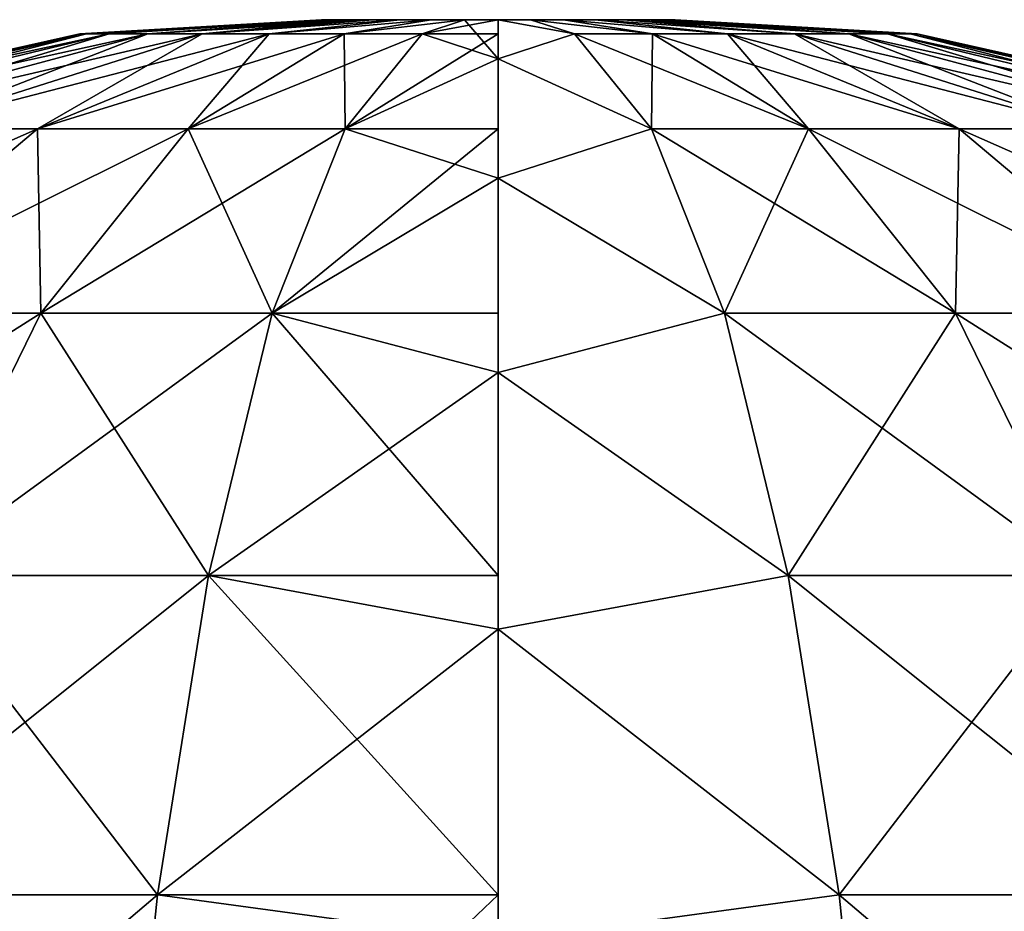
# Model space of a CAD drawing. Header units: centimetres. Extents: x -17 to 171, y -40 to -25.
# Tile 255 of 256: x 169.6692 to 169.7638, y -27.2361 to -27.1504. Entities that reach past the tile are written whole.
import ezdxf

# ---------------------------------------------------------------- set-up
doc = ezdxf.new("R2010")
doc.units = ezdxf.units.CM
doc.layers.add('194', color=7, linetype='Continuous', true_color=0x390888)

msp = doc.modelspace()

# ---------------------------------------------------------------- meshes
at = {"layer": '194', "color": 254, "true_color": 0xcad1ee}
mesh = msp.add_polyface(dxfattribs=at)
corners = [(169.674942, -27.151775, 1.417379), (169.698181, -27.150419, 1.417379), (169.675613, -27.151775, 1.410056), (169.675613, -27.151775, 1.424701), (169.670883, -27.160921, 1.485138), (169.671219, -27.178637, 1.528415), (169.685379, -27.160921, 1.49265), (169.693161, -27.151775, 1.451062), (169.686722, -27.151775, 1.445835), (169.657944, -27.160921, 1.474623), (169.681503, -27.151775, 1.4394), (169.64743, -27.160921, 1.461678), (169.677765, -27.151775, 1.432192), (169.639908, -27.160921, 1.447178), (169.635574, -27.160921, 1.432109), (169.634232, -27.160921, 1.417379), (169.677765, -27.151775, 1.402565), (169.635574, -27.160921, 1.402648), (169.681503, -27.151775, 1.395357), (169.639908, -27.160921, 1.387579), (169.64743, -27.160921, 1.373079), (169.686722, -27.151775, 1.388922), (169.657944, -27.160921, 1.360134), (169.685379, -27.160921, 1.342107), (169.649841, -27.178637, 1.317423), (169.670883, -27.160921, 1.349619), (169.693161, -27.151775, 1.383695), (169.674942, -27.151775, -0.482621), (169.698181, -27.150419, -0.482621), (169.675613, -27.151775, -0.489944), (169.675613, -27.151775, -0.475299), (169.693161, -27.151775, -0.516305), (169.657944, -27.160921, -0.539865), (169.686722, -27.151775, -0.511078), (169.670883, -27.160921, -0.550381), (169.685379, -27.160921, -0.557893), (169.649841, -27.178637, -0.582577), (169.671219, -27.178637, -0.593658), (169.64743, -27.160921, -0.526921), (169.681503, -27.151775, -0.504643), (169.639908, -27.160921, -0.512421), (169.677765, -27.151775, -0.497435), (169.635574, -27.160921, -0.497352), (169.634232, -27.160921, -0.482621), (169.635574, -27.160921, -0.467891), (169.639908, -27.160921, -0.452822), (169.677765, -27.151775, -0.467808), (169.64743, -27.160921, -0.438322), (169.681503, -27.151775, -0.4606), (169.657944, -27.160921, -0.425377), (169.686722, -27.151775, -0.454165), (169.670883, -27.160921, -0.414862), (169.649841, -27.178637, -0.382666), (169.671219, -27.178637, -0.371585), (169.685379, -27.160921, -0.40735)]
mesh.append_faces([[corners[k] for k in face] for face in [(0, 1, 2), (3, 1, 0), (4, 5, 6), (6, 7, 4), (4, 8, 9), (9, 10, 11), (10, 9, 8), (12, 11, 10), (3, 13, 12), (0, 14, 3), (2, 15, 0), (16, 17, 2), (18, 19, 16), (20, 21, 22), (21, 20, 18), (23, 24, 25), (22, 26, 25), (26, 22, 21), (27, 28, 29), (30, 28, 27), (31, 32, 33), (32, 31, 34), (35, 36, 34), (36, 35, 37), (33, 38, 39), (38, 33, 32), (39, 40, 41), (41, 42, 29), (29, 43, 27), (27, 44, 30), (30, 45, 46), (46, 47, 48), (48, 49, 50), (49, 48, 47), (51, 50, 49), (49, 52, 51), (51, 53, 54), (53, 51, 52)]], dxfattribs={"color": 254})
mesh = msp.add_polyface(dxfattribs=at)
corners = [(169.722504, -27.151775, -0.44305), (169.715179, -27.150419, -0.465621), (169.715179, -27.154188, -0.426978), (169.722504, -27.151775, -0.522193), (169.715179, -27.154188, -0.538265), (169.715179, -27.150419, -0.499621), (169.715179, -27.150419, 1.400379), (169.722504, -27.151775, 1.377807), (169.715179, -27.154188, 1.361735), (169.700455, -27.160921, 1.337775), (169.715179, -27.154188, 1.361735), (169.715179, -27.165644, 1.323842), (169.707855, -27.151775, 1.377807), (169.715179, -27.150419, 1.400379), (169.707855, -27.151775, 1.45695), (169.715179, -27.154188, 1.473022), (169.715179, -27.150419, 1.434379), (169.700455, -27.160921, 1.496982), (169.715179, -27.165644, 1.510915), (169.685379, -27.160921, 1.49265), (169.693451, -27.178637, 1.534806), (169.700363, -27.151775, 1.454796), (169.693161, -27.151775, 1.451062), (169.686722, -27.151775, 1.445835), (169.670883, -27.160921, 1.485138), (169.670883, -27.160921, 1.349619), (169.700363, -27.151775, 1.379961), (169.685379, -27.160921, 1.342107), (169.693161, -27.151775, 1.383695), (169.671219, -27.178637, 1.306342), (169.715179, -27.151775, -0.442378), (169.700455, -27.160921, -0.403017), (169.715179, -27.160921, -0.401666), (169.715179, -27.154188, -0.538265), (169.711945, -27.150419, -0.49931), (169.715179, -27.150419, -0.499621), (169.693451, -27.178637, -0.365194), (169.700455, -27.160921, -0.562225), (169.715179, -27.165644, -0.576158), (169.707855, -27.151775, -0.522193), (169.707855, -27.151775, -0.44305), (169.685379, -27.160921, -0.557893), (169.700363, -27.151775, -0.520039), (169.671219, -27.178637, -0.593658), (169.670883, -27.160921, -0.550381), (169.693161, -27.151775, -0.516305), (169.686722, -27.151775, -0.454165), (169.670883, -27.160921, -0.414862), (169.693161, -27.151775, -0.448938), (169.685379, -27.160921, -0.40735), (169.700363, -27.151775, -0.445204)]
mesh.append_faces([[corners[k] for k in face] for face in [(0, 1, 2), (3, 4, 5), (6, 7, 8), (9, 10, 11), (12, 10, 9), (12, 13, 10), (14, 15, 16), (17, 15, 14), (17, 18, 15), (19, 20, 17), (17, 21, 19), (21, 17, 14), (22, 19, 21), (23, 24, 22), (25, 26, 27), (26, 25, 28), (9, 29, 27), (27, 12, 9), (12, 27, 26), (30, 31, 32), (33, 34, 35), (36, 32, 31), (37, 33, 38), (39, 33, 37), (39, 34, 33), (31, 30, 40), (39, 41, 42), (41, 39, 37), (37, 43, 41), (42, 44, 45), (44, 42, 41), (46, 47, 48), (48, 49, 50), (49, 48, 47), (50, 31, 40), (31, 50, 49), (49, 36, 31)]], dxfattribs={"color": 254})
mesh = msp.add_polyface(dxfattribs=at)
corners = [(169.698517, -27.150419, 1.420761), (169.701019, -27.150419, 1.426789), (169.698181, -27.150419, 1.417379), (169.686722, -27.151775, 1.388922), (169.705719, -27.150419, 1.403258), (169.693161, -27.151775, 1.383695), (169.70311, -27.150419, 1.405413), (169.681503, -27.151775, 1.395357), (169.701019, -27.150419, 1.407969), (169.699509, -27.150419, 1.410811), (169.677765, -27.151775, 1.402565), (169.698517, -27.150419, 1.413996), (169.675613, -27.151775, 1.410056), (169.698181, -27.150419, 1.417379), (169.675613, -27.151775, 1.424701), (169.698517, -27.150419, 1.420761), (169.677765, -27.151775, 1.432192), (169.699509, -27.150419, 1.423946), (169.681503, -27.151775, 1.4394), (169.701019, -27.150419, 1.426789), (169.686722, -27.151775, 1.445835), (169.70311, -27.150419, 1.429344), (169.705719, -27.150419, 1.431499), (169.693161, -27.151775, 1.451062), (169.686722, -27.151775, -0.511078), (169.705719, -27.150419, -0.496742), (169.693161, -27.151775, -0.516305), (169.70311, -27.150419, -0.494587), (169.681503, -27.151775, -0.504643), (169.701019, -27.150419, -0.492032), (169.699509, -27.150419, -0.489189), (169.677765, -27.151775, -0.497435), (169.698517, -27.150419, -0.486004), (169.675613, -27.151775, -0.489944), (169.698181, -27.150419, -0.482621), (169.675613, -27.151775, -0.475299), (169.698517, -27.150419, -0.479239), (169.677765, -27.151775, -0.467808), (169.699509, -27.150419, -0.476054), (169.681503, -27.151775, -0.4606), (169.701019, -27.150419, -0.473211), (169.686722, -27.151775, -0.454165), (169.70311, -27.150419, -0.470656), (169.705719, -27.150419, -0.468501), (169.693161, -27.151775, -0.448938)]
mesh.append_faces([[corners[k] for k in face] for face in [(0, 1, 2), (3, 4, 5), (3, 6, 4), (7, 6, 3), (7, 8, 6), (7, 9, 8), (10, 9, 7), (10, 11, 9), (12, 11, 10), (12, 13, 11), (14, 15, 13), (16, 15, 14), (16, 17, 15), (18, 17, 16), (18, 19, 17), (20, 19, 18), (20, 21, 19), (20, 22, 21), (23, 22, 20), (24, 25, 26), (24, 27, 25), (28, 27, 24), (28, 29, 27), (28, 30, 29), (31, 30, 28), (31, 32, 30), (33, 32, 31), (33, 34, 32), (35, 36, 34), (37, 36, 35), (37, 38, 36), (39, 38, 37), (39, 40, 38), (41, 40, 39), (41, 42, 40), (41, 43, 42), (44, 43, 41)]], dxfattribs={"color": 254})
mesh = msp.add_polyface(dxfattribs=at)
corners = [(169.701019, -27.150419, 1.426789), (169.698517, -27.150419, 1.420761), (169.699509, -27.150419, 1.423946), (169.718277, -27.150419, 1.434095), (169.705719, -27.150419, 1.431499), (169.708725, -27.150419, 1.433103), (169.711945, -27.150419, 1.40069), (169.715179, -27.150419, 1.400379), (169.708725, -27.150419, 1.401654), (169.705719, -27.150419, 1.403258), (169.70311, -27.150419, 1.405413), (169.701019, -27.150419, 1.407969), (169.699509, -27.150419, 1.410811), (169.698517, -27.150419, 1.413996), (169.698181, -27.150419, 1.417379), (169.701019, -27.150419, -0.473211), (169.698517, -27.150419, -0.479239), (169.699509, -27.150419, -0.476054), (169.718277, -27.150419, -0.465905), (169.705719, -27.150419, -0.468501), (169.708725, -27.150419, -0.466897), (169.711945, -27.150419, -0.49931), (169.715179, -27.150419, -0.499621), (169.708725, -27.150419, -0.498346), (169.705719, -27.150419, -0.496742), (169.70311, -27.150419, -0.494587), (169.701019, -27.150419, -0.492032), (169.699509, -27.150419, -0.489189), (169.698517, -27.150419, -0.486004), (169.698181, -27.150419, -0.482621), (169.700363, -27.151775, 1.379961), (169.711945, -27.150419, 1.40069), (169.707855, -27.151775, 1.377807), (169.708725, -27.150419, 1.401654), (169.693161, -27.151775, 1.383695), (169.705719, -27.150419, 1.403258), (169.693161, -27.151775, 1.451062), (169.708725, -27.150419, 1.433103), (169.705719, -27.150419, 1.431499), (169.700363, -27.151775, 1.454796), (169.711945, -27.150419, 1.434067), (169.707855, -27.151775, 1.45695), (169.700363, -27.151775, -0.520039), (169.711945, -27.150419, -0.49931), (169.707855, -27.151775, -0.522193), (169.708725, -27.150419, -0.498346), (169.693161, -27.151775, -0.516305), (169.705719, -27.150419, -0.496742), (169.693161, -27.151775, -0.448938), (169.708725, -27.150419, -0.466897), (169.705719, -27.150419, -0.468501), (169.700363, -27.151775, -0.445204), (169.711945, -27.150419, -0.465933), (169.707855, -27.151775, -0.44305)]
mesh.append_faces([[corners[k] for k in face] for face in [(0, 1, 2), (3, 4, 5), (6, 0, 7), (8, 0, 6), (9, 0, 8), (10, 0, 9), (11, 0, 10), (12, 0, 11), (13, 0, 12), (14, 0, 13), (15, 16, 17), (18, 19, 20), (21, 15, 22), (23, 15, 21), (24, 15, 23), (25, 15, 24), (26, 15, 25), (27, 15, 26), (28, 15, 27), (29, 15, 28), (16, 15, 29), (30, 31, 32), (30, 33, 31), (34, 33, 30), (34, 35, 33), (36, 37, 38), (39, 37, 36), (39, 40, 37), (41, 40, 39), (42, 43, 44), (42, 45, 43), (46, 45, 42), (46, 47, 45), (48, 49, 50), (51, 49, 48), (51, 52, 49), (53, 52, 51)]], dxfattribs={"color": 254})
mesh = msp.add_polyface(dxfattribs=at)
corners = [(169.715179, -27.150419, 1.434379), (169.708725, -27.150419, 1.433103), (169.711945, -27.150419, 1.434067), (169.718277, -27.150419, 1.434095), (169.721436, -27.150419, 1.433185), (169.705719, -27.150419, 1.431499), (169.724487, -27.150419, 1.431607), (169.727203, -27.150419, 1.429399), (169.729416, -27.150419, 1.426681), (169.731903, -27.150419, 1.420472), (169.70311, -27.150419, 1.429344), (169.732178, -27.150419, 1.417379), (169.701019, -27.150419, 1.426789), (169.730988, -27.150419, 1.411121), (169.731903, -27.150419, 1.414285), (169.729416, -27.150419, 1.408076), (169.727203, -27.150419, 1.405358), (169.724487, -27.150419, 1.40315), (169.721436, -27.150419, 1.401572), (169.718277, -27.150419, 1.400662), (169.715179, -27.150419, 1.400379), (169.715179, -27.150419, -0.465621), (169.708725, -27.150419, -0.466897), (169.711945, -27.150419, -0.465933), (169.718277, -27.150419, -0.465905), (169.721436, -27.150419, -0.466815), (169.705719, -27.150419, -0.468501), (169.724487, -27.150419, -0.468392), (169.727203, -27.150419, -0.470601), (169.729416, -27.150419, -0.473319), (169.731903, -27.150419, -0.479528), (169.70311, -27.150419, -0.470656), (169.732178, -27.150419, -0.482621), (169.701019, -27.150419, -0.473211), (169.729416, -27.150419, -0.491924), (169.730988, -27.150419, -0.488879), (169.727203, -27.150419, -0.494642), (169.724487, -27.150419, -0.49685), (169.721436, -27.150419, -0.498428), (169.718277, -27.150419, -0.499338), (169.715179, -27.150419, -0.499621), (169.722504, -27.151775, -0.44305), (169.718277, -27.150419, -0.465905), (169.715179, -27.150419, -0.465621), (169.722504, -27.151775, -0.522193), (169.715179, -27.150419, -0.499621), (169.718277, -27.150419, -0.499338), (169.718277, -27.150419, 1.400662), (169.722504, -27.151775, 1.377807), (169.715179, -27.150419, 1.400379), (169.715179, -27.150419, 1.434379), (169.722504, -27.151775, 1.45695), (169.718277, -27.150419, 1.434095), (169.707855, -27.151775, 1.377807), (169.711945, -27.150419, 1.40069), (169.715179, -27.150419, 1.400379), (169.707855, -27.151775, 1.45695), (169.715179, -27.150419, 1.434379), (169.711945, -27.150419, 1.434067), (169.707855, -27.151775, -0.44305), (169.715179, -27.150419, -0.465621), (169.711945, -27.150419, -0.465933), (169.715179, -27.151775, -0.442378)]
mesh.append_faces([[corners[k] for k in face] for face in [(0, 1, 2), (3, 1, 0), (4, 5, 3), (6, 5, 4), (7, 5, 6), (8, 5, 7), (9, 10, 5), (11, 12, 10), (13, 12, 14), (15, 12, 13), (16, 12, 15), (17, 12, 16), (18, 12, 17), (19, 12, 18), (20, 12, 19), (21, 22, 23), (24, 22, 21), (25, 26, 24), (27, 26, 25), (28, 26, 27), (29, 26, 28), (30, 31, 26), (32, 33, 31), (34, 33, 35), (36, 33, 34), (37, 33, 36), (38, 33, 37), (39, 33, 38), (40, 33, 39), (41, 42, 43), (44, 45, 46), (47, 48, 49), (50, 51, 52), (53, 54, 55), (56, 57, 58), (59, 60, 61), (59, 62, 60)]], dxfattribs={"color": 254})
mesh = msp.add_polyface(dxfattribs=at)
corners = [(169.730988, -27.150419, 1.423636), (169.705719, -27.150419, 1.431499), (169.729416, -27.150419, 1.426681), (169.731903, -27.150419, 1.420472), (169.732178, -27.150419, 1.417379), (169.70311, -27.150419, 1.429344), (169.731903, -27.150419, 1.414285), (169.701019, -27.150419, 1.426789), (169.730988, -27.150419, -0.476364), (169.705719, -27.150419, -0.468501), (169.729416, -27.150419, -0.473319), (169.731903, -27.150419, -0.479528), (169.732178, -27.150419, -0.482621), (169.70311, -27.150419, -0.470656), (169.731903, -27.150419, -0.485715), (169.701019, -27.150419, -0.473211), (169.730988, -27.150419, -0.488879), (169.729996, -27.151775, -0.445204), (169.721436, -27.150419, -0.466815), (169.718277, -27.150419, -0.465905), (169.737198, -27.151775, -0.448938), (169.724487, -27.150419, -0.468392), (169.743637, -27.151775, -0.454165), (169.727203, -27.150419, -0.470601), (169.748871, -27.151775, -0.4606), (169.729416, -27.150419, -0.473319), (169.752594, -27.151775, -0.467808), (169.730988, -27.150419, -0.476364), (169.754761, -27.151775, -0.475299), (169.731903, -27.150419, -0.479528), (169.755432, -27.151775, -0.482621), (169.732178, -27.150419, -0.482621), (169.754761, -27.151775, -0.489944), (169.731903, -27.150419, -0.485715), (169.752594, -27.151775, -0.497435), (169.730988, -27.150419, -0.488879), (169.748871, -27.151775, -0.504643), (169.729416, -27.150419, -0.491924), (169.727203, -27.150419, -0.494642), (169.743637, -27.151775, -0.511078), (169.724487, -27.150419, -0.49685), (169.737198, -27.151775, -0.516305), (169.721436, -27.150419, -0.498428), (169.729996, -27.151775, -0.520039), (169.718277, -27.150419, -0.499338), (169.721436, -27.150419, 1.401572), (169.729996, -27.151775, 1.379961), (169.718277, -27.150419, 1.400662), (169.724487, -27.150419, 1.40315), (169.737198, -27.151775, 1.383695), (169.727203, -27.150419, 1.405358), (169.743637, -27.151775, 1.388922), (169.729416, -27.150419, 1.408076), (169.748871, -27.151775, 1.395357), (169.730988, -27.150419, 1.411121), (169.752594, -27.151775, 1.402565), (169.731903, -27.150419, 1.414285), (169.754761, -27.151775, 1.410056), (169.732178, -27.150419, 1.417379), (169.755432, -27.151775, 1.417379), (169.731903, -27.150419, 1.420472), (169.754761, -27.151775, 1.424701), (169.730988, -27.150419, 1.423636), (169.729416, -27.150419, 1.426681), (169.752594, -27.151775, 1.432192), (169.727203, -27.150419, 1.429399), (169.748871, -27.151775, 1.4394), (169.724487, -27.150419, 1.431607), (169.743637, -27.151775, 1.445835), (169.721436, -27.150419, 1.433185), (169.737198, -27.151775, 1.451062), (169.718277, -27.150419, 1.434095), (169.729996, -27.151775, 1.454796), (169.722504, -27.151775, 1.45695)]
mesh.append_faces([[corners[k] for k in face] for face in [(0, 1, 2), (3, 1, 0), (4, 5, 3), (6, 7, 4), (8, 9, 10), (11, 9, 8), (12, 13, 11), (14, 15, 12), (16, 15, 14), (17, 18, 19), (20, 21, 18), (22, 23, 21), (24, 25, 23), (26, 27, 25), (28, 29, 27), (30, 31, 29), (32, 33, 31), (34, 35, 33), (36, 37, 35), (36, 38, 37), (39, 40, 38), (41, 42, 40), (43, 44, 42), (45, 46, 47), (48, 49, 45), (50, 51, 48), (52, 53, 50), (54, 55, 52), (56, 57, 54), (58, 59, 56), (60, 61, 58), (62, 61, 60), (63, 64, 62), (65, 66, 63), (67, 68, 65), (69, 70, 67), (71, 72, 69), (71, 73, 72)]], dxfattribs={"color": 254})
mesh = msp.add_polyface(dxfattribs=at)
corners = [(169.729919, -27.160921, -0.403017), (169.715179, -27.154188, -0.426978), (169.715179, -27.165644, -0.389085), (169.722504, -27.151775, -0.44305), (169.729996, -27.151775, -0.445204), (169.718277, -27.150419, -0.465905), (169.737198, -27.151775, -0.448938), (169.721436, -27.150419, -0.466815), (169.743637, -27.151775, -0.454165), (169.724487, -27.150419, -0.468392), (169.748871, -27.151775, -0.4606), (169.727203, -27.150419, -0.470601), (169.752594, -27.151775, -0.467808), (169.729416, -27.150419, -0.473319), (169.743637, -27.151775, -0.511078), (169.727203, -27.150419, -0.494642), (169.748871, -27.151775, -0.504643), (169.737198, -27.151775, -0.516305), (169.724487, -27.150419, -0.49685), (169.729996, -27.151775, -0.520039), (169.721436, -27.150419, -0.498428), (169.722504, -27.151775, -0.522193), (169.718277, -27.150419, -0.499338), (169.729919, -27.160921, -0.562225), (169.715179, -27.154188, -0.538265), (169.715179, -27.165644, -0.576158), (169.74498, -27.160921, -0.40735), (169.759476, -27.160921, -0.414862), (169.74498, -27.160921, -0.557893), (169.715179, -27.154188, 1.361735), (169.729919, -27.160921, 1.337775), (169.715179, -27.165644, 1.323842), (169.722504, -27.151775, 1.377807), (169.718277, -27.150419, 1.400662), (169.729996, -27.151775, 1.379961), (169.721436, -27.150419, 1.401572), (169.737198, -27.151775, 1.383695), (169.724487, -27.150419, 1.40315), (169.743637, -27.151775, 1.388922), (169.727203, -27.150419, 1.405358), (169.748871, -27.151775, 1.395357), (169.729416, -27.150419, 1.408076), (169.752594, -27.151775, 1.402565), (169.727203, -27.150419, 1.429399), (169.743637, -27.151775, 1.445835), (169.748871, -27.151775, 1.4394), (169.724487, -27.150419, 1.431607), (169.737198, -27.151775, 1.451062), (169.721436, -27.150419, 1.433185), (169.729996, -27.151775, 1.454796), (169.715179, -27.154188, 1.473022), (169.722504, -27.151775, 1.45695), (169.715179, -27.150419, 1.434379), (169.729919, -27.160921, 1.496982), (169.715179, -27.165644, 1.510915), (169.74498, -27.160921, 1.342107), (169.759476, -27.160921, 1.485138), (169.74498, -27.160921, 1.49265)]
mesh.append_faces([[corners[k] for k in face] for face in [(0, 1, 2), (3, 1, 0), (4, 5, 3), (6, 7, 4), (8, 9, 6), (10, 11, 8), (12, 13, 10), (14, 15, 16), (17, 18, 14), (19, 20, 17), (21, 22, 19), (23, 24, 21), (23, 25, 24), (3, 26, 4), (26, 3, 0), (4, 27, 6), (17, 28, 19), (19, 23, 21), (23, 19, 28), (29, 30, 31), (29, 32, 30), (33, 34, 32), (35, 36, 34), (37, 38, 36), (39, 40, 38), (41, 42, 40), (43, 44, 45), (46, 47, 44), (48, 49, 47), (50, 51, 52), (50, 53, 51), (54, 53, 50), (30, 34, 55), (34, 30, 32), (36, 55, 34), (49, 56, 47), (57, 51, 53), (51, 57, 49)]], dxfattribs={"color": 254})
mesh = msp.add_polyface(dxfattribs=at)
corners = [(169.754761, -27.151775, -0.475299), (169.730988, -27.150419, -0.476364), (169.752594, -27.151775, -0.467808), (169.755432, -27.151775, -0.482621), (169.731903, -27.150419, -0.479528), (169.754761, -27.151775, -0.489944), (169.732178, -27.150419, -0.482621), (169.752594, -27.151775, -0.497435), (169.731903, -27.150419, -0.485715), (169.748871, -27.151775, -0.504643), (169.730988, -27.150419, -0.488879), (169.759476, -27.160921, -0.414862), (169.729996, -27.151775, -0.445204), (169.74498, -27.160921, -0.40735), (169.737198, -27.151775, -0.448938), (169.77243, -27.160921, -0.425377), (169.743637, -27.151775, -0.454165), (169.780533, -27.178637, -0.382666), (169.782944, -27.160921, -0.438322), (169.748871, -27.151775, -0.4606), (169.790451, -27.160921, -0.452822), (169.790451, -27.160921, -0.512421), (169.782944, -27.160921, -0.526921), (169.77243, -27.160921, -0.539865), (169.743637, -27.151775, -0.511078), (169.759476, -27.160921, -0.550381), (169.737198, -27.151775, -0.516305), (169.74498, -27.160921, -0.557893), (169.75914, -27.178637, -0.593658), (169.730988, -27.150419, 1.411121), (169.754761, -27.151775, 1.410056), (169.752594, -27.151775, 1.402565), (169.731903, -27.150419, 1.414285), (169.755432, -27.151775, 1.417379), (169.732178, -27.150419, 1.417379), (169.754761, -27.151775, 1.424701), (169.730988, -27.150419, 1.423636), (169.752594, -27.151775, 1.432192), (169.729416, -27.150419, 1.426681), (169.748871, -27.151775, 1.4394), (169.759476, -27.160921, 1.349619), (169.75914, -27.178637, 1.306342), (169.74498, -27.160921, 1.342107), (169.737198, -27.151775, 1.383695), (169.743637, -27.151775, 1.388922), (169.77243, -27.160921, 1.360134), (169.748871, -27.151775, 1.395357), (169.782944, -27.160921, 1.373079), (169.790451, -27.160921, 1.387579), (169.790451, -27.160921, 1.447178), (169.743637, -27.151775, 1.445835), (169.782944, -27.160921, 1.461678), (169.74498, -27.160921, 1.49265), (169.780533, -27.178637, 1.517334), (169.759476, -27.160921, 1.485138), (169.77243, -27.160921, 1.474623), (169.737198, -27.151775, 1.451062), (169.729996, -27.151775, 1.454796), (169.729919, -27.160921, 1.496982), (169.75914, -27.178637, 1.528415)]
mesh.append_faces([[corners[k] for k in face] for face in [(0, 1, 2), (3, 4, 0), (5, 6, 3), (7, 8, 5), (9, 10, 7), (11, 12, 13), (14, 15, 16), (15, 14, 11), (13, 17, 11), (16, 18, 19), (19, 20, 2), (5, 21, 7), (7, 22, 9), (9, 23, 24), (24, 25, 26), (25, 24, 23), (27, 26, 25), (25, 28, 27), (29, 30, 31), (32, 33, 30), (34, 35, 33), (36, 37, 35), (38, 39, 37), (40, 41, 42), (42, 43, 40), (40, 44, 45), (44, 40, 43), (46, 45, 44), (31, 47, 46), (30, 48, 31), (39, 49, 37), (50, 51, 39), (52, 53, 54), (55, 56, 54), (56, 55, 50), (54, 57, 52), (58, 59, 52)]], dxfattribs={"color": 254})
mesh = msp.add_polyface(dxfattribs=at)
corners = [(169.657944, -27.160921, 1.474623), (169.649841, -27.178637, 1.517334), (169.670883, -27.160921, 1.485138), (169.64743, -27.160921, 1.461678), (169.630737, -27.178637, 1.501822), (169.639908, -27.160921, 1.447178), (169.615234, -27.178637, 1.482727), (169.677765, -27.151775, 1.432192), (169.635574, -27.160921, 1.432109), (169.604141, -27.178637, 1.461337), (169.634232, -27.160921, 1.417379), (169.597748, -27.178637, 1.439109), (169.675613, -27.151775, 1.424701), (169.674942, -27.151775, 1.417379), (169.635574, -27.160921, 1.402648), (169.595764, -27.178637, 1.417379), (169.639908, -27.160921, 1.387579), (169.597748, -27.178637, 1.395648), (169.675613, -27.151775, 1.410056), (169.677765, -27.151775, 1.402565), (169.64743, -27.160921, 1.373079), (169.604141, -27.178637, 1.37342), (169.657944, -27.160921, 1.360134), (169.615234, -27.178637, 1.35203), (169.681503, -27.151775, 1.395357), (169.670883, -27.160921, 1.349619), (169.630737, -27.178637, 1.332935), (169.670883, -27.160921, -0.550381), (169.630737, -27.178637, -0.567065), (169.657944, -27.160921, -0.539865), (169.649841, -27.178637, -0.582577), (169.639908, -27.160921, -0.512421), (169.681503, -27.151775, -0.504643), (169.64743, -27.160921, -0.526921), (169.615234, -27.178637, -0.54797), (169.604141, -27.178637, -0.52658), (169.635574, -27.160921, -0.497352), (169.677765, -27.151775, -0.497435), (169.634232, -27.160921, -0.482621), (169.675613, -27.151775, -0.489944), (169.597748, -27.178637, -0.504352), (169.595764, -27.178637, -0.482621), (169.635574, -27.160921, -0.467891), (169.674942, -27.151775, -0.482621), (169.639908, -27.160921, -0.452822), (169.675613, -27.151775, -0.475299), (169.597748, -27.178637, -0.460891), (169.604141, -27.178637, -0.438663), (169.64743, -27.160921, -0.438322), (169.677765, -27.151775, -0.467808), (169.615234, -27.178637, -0.417273), (169.630737, -27.178637, -0.398178), (169.657944, -27.160921, -0.425377), (169.649841, -27.178637, -0.382666)]
mesh.append_faces([[corners[k] for k in face] for face in [(0, 1, 2), (3, 4, 0), (5, 6, 3), (3, 7, 5), (8, 9, 5), (10, 11, 8), (5, 12, 8), (8, 13, 10), (14, 15, 10), (16, 17, 14), (10, 18, 14), (14, 19, 16), (20, 21, 16), (22, 23, 20), (16, 24, 20), (25, 26, 22), (27, 28, 29), (28, 27, 30), (31, 32, 33), (29, 34, 33), (34, 29, 28), (33, 35, 31), (35, 33, 34), (36, 37, 31), (38, 39, 36), (31, 40, 36), (36, 41, 38), (42, 43, 38), (44, 45, 42), (38, 46, 42), (42, 47, 44), (48, 49, 44), (44, 50, 48), (50, 44, 47), (48, 51, 52), (51, 48, 50), (53, 52, 51)]], dxfattribs={"color": 254})
mesh = msp.add_polyface(dxfattribs=at)
corners = [(169.759476, -27.160921, -0.414862), (169.799622, -27.178637, -0.398178), (169.77243, -27.160921, -0.425377), (169.782944, -27.160921, -0.438322), (169.743637, -27.151775, -0.454165), (169.790451, -27.160921, -0.452822), (169.748871, -27.151775, -0.4606), (169.81514, -27.178637, -0.417273), (169.826218, -27.178637, -0.438663), (169.752594, -27.151775, -0.467808), (169.794785, -27.160921, -0.467891), (169.754761, -27.151775, -0.475299), (169.796143, -27.160921, -0.482621), (169.755432, -27.151775, -0.482621), (169.832611, -27.178637, -0.460891), (169.794785, -27.160921, -0.497352), (169.754761, -27.151775, -0.489944), (169.790451, -27.160921, -0.512421), (169.826218, -27.178637, -0.52658), (169.782944, -27.160921, -0.526921), (169.752594, -27.151775, -0.497435), (169.77243, -27.160921, -0.539865), (169.748871, -27.151775, -0.504643), (169.81514, -27.178637, -0.54797), (169.799622, -27.178637, -0.567065), (169.780533, -27.178637, -0.582577), (169.759476, -27.160921, -0.550381), (169.77243, -27.160921, 1.360134), (169.780533, -27.178637, 1.317423), (169.759476, -27.160921, 1.349619), (169.782944, -27.160921, 1.373079), (169.799622, -27.178637, 1.332935), (169.790451, -27.160921, 1.387579), (169.81514, -27.178637, 1.35203), (169.748871, -27.151775, 1.395357), (169.752594, -27.151775, 1.402565), (169.794785, -27.160921, 1.402648), (169.826218, -27.178637, 1.37342), (169.754761, -27.151775, 1.410056), (169.755432, -27.151775, 1.417379), (169.796143, -27.160921, 1.417379), (169.790451, -27.160921, 1.447178), (169.832611, -27.178637, 1.439109), (169.794785, -27.160921, 1.432109), (169.754761, -27.151775, 1.424701), (169.752594, -27.151775, 1.432192), (169.782944, -27.160921, 1.461678), (169.826218, -27.178637, 1.461337), (169.77243, -27.160921, 1.474623), (169.81514, -27.178637, 1.482727), (169.748871, -27.151775, 1.4394), (169.743637, -27.151775, 1.445835), (169.759476, -27.160921, 1.485138), (169.799622, -27.178637, 1.501822)]
mesh.append_faces([[corners[k] for k in face] for face in [(0, 1, 2), (3, 4, 2), (5, 6, 3), (2, 7, 3), (3, 8, 5), (9, 10, 11), (10, 9, 5), (11, 12, 13), (12, 11, 10), (5, 14, 10), (13, 15, 16), (15, 13, 12), (17, 16, 15), (15, 18, 17), (19, 20, 17), (21, 22, 19), (17, 23, 19), (19, 24, 21), (21, 25, 26), (27, 28, 29), (30, 31, 27), (32, 33, 30), (27, 34, 30), (30, 35, 32), (36, 37, 32), (32, 38, 36), (36, 39, 40), (39, 36, 38), (41, 42, 43), (40, 44, 43), (44, 40, 39), (43, 45, 41), (45, 43, 44), (46, 47, 41), (48, 49, 46), (41, 50, 46), (46, 51, 48), (52, 53, 48)]], dxfattribs={"color": 254})
mesh = msp.add_polyface(dxfattribs=at)
corners = [(169.687332, -27.203838, 1.567888), (169.671219, -27.178637, 1.528415), (169.658844, -27.203838, 1.559696), (169.649841, -27.178637, 1.517334), (169.631424, -27.203838, 1.545493), (169.670883, -27.160921, 1.485138), (169.630737, -27.178637, 1.501822), (169.606949, -27.203838, 1.525612), (169.657944, -27.160921, 1.474623), (169.615234, -27.178637, 1.482727), (169.64743, -27.160921, 1.461678), (169.639908, -27.160921, 1.447178), (169.604141, -27.178637, 1.461337), (169.604141, -27.178637, 1.37342), (169.64743, -27.160921, 1.373079), (169.615234, -27.178637, 1.35203), (169.657944, -27.160921, 1.360134), (169.630737, -27.178637, 1.332935), (169.606949, -27.203838, 1.309146), (169.649841, -27.178637, 1.317423), (169.631424, -27.203838, 1.289264), (169.670883, -27.160921, 1.349619), (169.671219, -27.178637, 1.306342), (169.658844, -27.203838, 1.275061), (169.685379, -27.160921, 1.342107), (169.693451, -27.178637, 1.299951), (169.687332, -27.203838, 1.266869), (169.693451, -27.178637, -0.600049), (169.658844, -27.203838, -0.624939), (169.671219, -27.178637, -0.593658), (169.687332, -27.203838, -0.633131), (169.631424, -27.203838, -0.610736), (169.649841, -27.178637, -0.582577), (169.606949, -27.203838, -0.590854), (169.630737, -27.178637, -0.567065), (169.648926, -27.234522, -0.64998), (169.616684, -27.234522, -0.633277), (169.615234, -27.178637, -0.417273), (169.606949, -27.203838, -0.374388), (169.630737, -27.178637, -0.398178), (169.631424, -27.203838, -0.354507), (169.649841, -27.178637, -0.382666), (169.658844, -27.203838, -0.340304), (169.671219, -27.178637, -0.371585), (169.687332, -27.203838, -0.332112), (169.616684, -27.234522, -0.331966), (169.648926, -27.234522, -0.315263), (169.682434, -27.234522, -0.30563)]
mesh.append_faces([[corners[k] for k in face] for face in [(0, 1, 2), (2, 3, 4), (3, 2, 1), (1, 5, 3), (4, 6, 7), (6, 4, 3), (3, 8, 6), (9, 7, 6), (6, 10, 9), (9, 11, 12), (13, 14, 15), (15, 16, 17), (18, 19, 20), (19, 18, 17), (17, 21, 19), (20, 22, 23), (22, 20, 19), (19, 24, 22), (23, 25, 26), (25, 23, 22), (27, 28, 29), (28, 27, 30), (29, 31, 32), (31, 29, 28), (32, 33, 34), (33, 32, 31), (30, 35, 28), (28, 36, 31), (37, 38, 39), (39, 40, 41), (40, 39, 38), (41, 42, 43), (42, 41, 40), (44, 43, 42), (38, 45, 40), (40, 46, 42), (42, 47, 44)]], dxfattribs={"color": 254})
mesh = msp.add_polyface(dxfattribs=at)
corners = [(169.736908, -27.178637, -0.365194), (169.715179, -27.184338, -0.35419), (169.743042, -27.203838, -0.332112), (169.715179, -27.165644, -0.389085), (169.729919, -27.160921, -0.403017), (169.736908, -27.178637, -0.600049), (169.715179, -27.165644, -0.576158), (169.729919, -27.160921, -0.562225), (169.715179, -27.184338, -0.611053), (169.743042, -27.203838, -0.633131), (169.75914, -27.178637, -0.371585), (169.74498, -27.160921, -0.557893), (169.715179, -27.184338, 1.288947), (169.736908, -27.178637, 1.299951), (169.743042, -27.203838, 1.266869), (169.715179, -27.165644, 1.323842), (169.729919, -27.160921, 1.337775), (169.715179, -27.165644, 1.510915), (169.736908, -27.178637, 1.534806), (169.729919, -27.160921, 1.496982), (169.715179, -27.184338, 1.54581), (169.743042, -27.203838, 1.567888), (169.74498, -27.160921, 1.342107), (169.75914, -27.178637, 1.528415), (169.687332, -27.203838, 1.266869), (169.715179, -27.184338, 1.288947), (169.715179, -27.209, 1.258957), (169.693451, -27.178637, 1.299951), (169.715179, -27.165644, 1.323842), (169.700455, -27.160921, 1.337775), (169.693451, -27.178637, 1.534806), (169.715179, -27.165644, 1.510915), (169.700455, -27.160921, 1.496982), (169.715179, -27.184338, 1.54581), (169.687332, -27.203838, 1.567888), (169.715179, -27.209, 1.5758), (169.671219, -27.178637, 1.528415), (169.685379, -27.160921, 1.49265), (169.671219, -27.178637, 1.306342), (169.693451, -27.178637, -0.365194), (169.715179, -27.178637, -0.3632), (169.715179, -27.160921, -0.401666), (169.715179, -27.203838, -0.329557), (169.687332, -27.203838, -0.332112), (169.687332, -27.203838, -0.633131), (169.715179, -27.184338, -0.611053), (169.715179, -27.209, -0.641043), (169.693451, -27.178637, -0.600049), (169.715179, -27.165644, -0.576158), (169.700455, -27.160921, -0.562225), (169.671219, -27.178637, -0.593658), (169.685379, -27.160921, -0.40735), (169.671219, -27.178637, -0.371585)]
mesh.append_faces([[corners[k] for k in face] for face in [(0, 1, 2), (0, 3, 1), (4, 3, 0), (5, 6, 7), (5, 8, 6), (9, 8, 5), (10, 4, 0), (11, 5, 7), (12, 13, 14), (15, 13, 12), (15, 16, 13), (17, 18, 19), (20, 18, 17), (20, 21, 18), (22, 13, 16), (23, 19, 18), (24, 25, 26), (27, 25, 24), (27, 28, 25), (29, 28, 27), (30, 31, 32), (30, 33, 31), (34, 33, 30), (34, 35, 33), (36, 34, 30), (30, 37, 36), (38, 29, 27), (39, 40, 41), (39, 42, 40), (43, 42, 39), (44, 45, 46), (47, 45, 44), (47, 48, 45), (49, 48, 47), (50, 49, 47), (39, 51, 52), (52, 43, 39)]], dxfattribs={"color": 254})
mesh = msp.add_polyface(dxfattribs=at)
corners = [(169.729919, -27.160921, -0.403017), (169.75914, -27.178637, -0.371585), (169.74498, -27.160921, -0.40735), (169.736908, -27.178637, -0.365194), (169.77153, -27.203838, -0.340304), (169.780533, -27.178637, -0.382666), (169.798935, -27.203838, -0.354507), (169.799622, -27.178637, -0.398178), (169.759476, -27.160921, -0.414862), (169.82341, -27.203838, -0.374388), (169.81514, -27.178637, -0.417273), (169.77243, -27.160921, -0.425377), (169.799622, -27.178637, -0.567065), (169.782944, -27.160921, -0.526921), (169.81514, -27.178637, -0.54797), (169.780533, -27.178637, -0.582577), (169.77243, -27.160921, -0.539865), (169.798935, -27.203838, -0.610736), (169.82341, -27.203838, -0.590854), (169.75914, -27.178637, -0.593658), (169.759476, -27.160921, -0.550381), (169.77153, -27.203838, -0.624939), (169.736908, -27.178637, -0.600049), (169.74498, -27.160921, -0.557893), (169.743042, -27.203838, -0.633131), (169.743042, -27.203838, 1.266869), (169.75914, -27.178637, 1.306342), (169.77153, -27.203838, 1.275061), (169.736908, -27.178637, 1.299951), (169.74498, -27.160921, 1.342107), (169.780533, -27.178637, 1.317423), (169.798935, -27.203838, 1.289264), (169.759476, -27.160921, 1.349619), (169.799622, -27.178637, 1.332935), (169.82341, -27.203838, 1.309146), (169.77243, -27.160921, 1.360134), (169.782944, -27.160921, 1.373079), (169.81514, -27.178637, 1.35203), (169.81514, -27.178637, 1.482727), (169.77243, -27.160921, 1.474623), (169.799622, -27.178637, 1.501822), (169.82341, -27.203838, 1.525612), (169.780533, -27.178637, 1.517334), (169.798935, -27.203838, 1.545493), (169.759476, -27.160921, 1.485138), (169.75914, -27.178637, 1.528415), (169.77153, -27.203838, 1.559696), (169.74498, -27.160921, 1.49265), (169.736908, -27.178637, 1.534806), (169.743042, -27.203838, 1.567888)]
mesh.append_faces([[corners[k] for k in face] for face in [(0, 1, 2), (3, 4, 1), (5, 2, 1), (1, 6, 5), (7, 8, 5), (5, 9, 7), (9, 5, 6), (10, 11, 7), (12, 13, 14), (15, 16, 12), (12, 17, 15), (17, 12, 18), (19, 20, 15), (15, 21, 19), (21, 15, 17), (22, 23, 19), (19, 24, 22), (24, 19, 21), (25, 26, 27), (26, 25, 28), (28, 29, 26), (27, 30, 31), (30, 27, 26), (26, 32, 30), (31, 33, 34), (33, 31, 30), (30, 35, 33), (33, 36, 37), (38, 39, 40), (41, 42, 43), (42, 41, 40), (40, 44, 42), (43, 45, 46), (45, 43, 42), (42, 47, 45), (46, 48, 49), (48, 46, 45)]], dxfattribs={"color": 254})
mesh = msp.add_polyface(dxfattribs=at)
corners = [(169.77153, -27.203838, -0.340304), (169.736908, -27.178637, -0.365194), (169.743042, -27.203838, -0.332112), (169.798935, -27.203838, -0.354507), (169.75914, -27.178637, -0.371585), (169.781433, -27.234522, -0.315263), (169.74794, -27.234522, -0.30563), (169.788696, -27.269125, -0.296913), (169.751526, -27.269125, -0.286224), (169.813675, -27.234522, -0.331966), (169.824478, -27.269125, -0.315446), (169.798935, -27.203838, -0.610736), (169.781433, -27.234522, -0.64998), (169.77153, -27.203838, -0.624939), (169.813675, -27.234522, -0.633277), (169.788696, -27.269125, -0.66833), (169.824478, -27.269125, -0.649796), (169.793411, -27.308413, -0.680237), (169.74794, -27.234522, -0.659612), (169.743042, -27.203838, -0.633131), (169.751526, -27.269125, -0.679019), (169.75386, -27.308413, -0.691612), (169.788696, -27.269125, 1.23167), (169.75386, -27.308413, 1.208388), (169.751526, -27.269125, 1.220981), (169.781433, -27.234522, 1.25002), (169.74794, -27.234522, 1.240388), (169.77153, -27.203838, 1.275061), (169.743042, -27.203838, 1.266869), (169.824478, -27.269125, 1.250204), (169.793411, -27.308413, 1.219763), (169.813675, -27.234522, 1.266723), (169.798935, -27.203838, 1.289264), (169.824478, -27.269125, 1.584554), (169.781433, -27.234522, 1.584737), (169.788696, -27.269125, 1.603087), (169.813675, -27.234522, 1.568034), (169.77153, -27.203838, 1.559696), (169.798935, -27.203838, 1.545493), (169.751526, -27.269125, 1.613776), (169.793411, -27.308413, 1.614995), (169.74794, -27.234522, 1.59437), (169.743042, -27.203838, 1.567888)]
mesh.append_faces([[corners[k] for k in face] for face in [(0, 1, 2), (3, 4, 0), (2, 5, 0), (5, 2, 6), (6, 7, 5), (7, 6, 8), (0, 9, 3), (9, 0, 5), (5, 10, 9), (10, 5, 7), (11, 12, 13), (12, 11, 14), (14, 15, 12), (16, 17, 15), (13, 18, 19), (18, 13, 12), (12, 20, 18), (20, 12, 15), (15, 21, 20), (22, 23, 24), (24, 25, 22), (25, 24, 26), (26, 27, 25), (27, 26, 28), (29, 30, 22), (31, 22, 25), (25, 32, 31), (32, 25, 27), (33, 34, 35), (34, 33, 36), (36, 37, 34), (37, 36, 38), (39, 40, 35), (35, 41, 39), (41, 35, 34), (34, 42, 41), (42, 34, 37)]], dxfattribs={"color": 254})
mesh = msp.add_polyface(dxfattribs=at)
corners = [(169.751526, -27.269125, -0.286224), (169.715179, -27.238989, -0.29954), (169.715179, -27.273884, -0.280845), (169.74794, -27.234522, -0.30563), (169.715179, -27.209, -0.3242), (169.743042, -27.203838, -0.332112), (169.715179, -27.184338, -0.35419), (169.743042, -27.203838, -0.633131), (169.715179, -27.209, -0.641043), (169.715179, -27.184338, -0.611053), (169.74794, -27.234522, -0.659612), (169.715179, -27.238989, -0.665703), (169.751526, -27.269125, -0.679019), (169.715179, -27.273884, -0.684397), (169.715179, -27.238989, 1.234297), (169.751526, -27.269125, 1.220981), (169.715179, -27.273884, 1.215603), (169.74794, -27.234522, 1.240388), (169.715179, -27.209, 1.258957), (169.743042, -27.203838, 1.266869), (169.715179, -27.184338, 1.288947), (169.715179, -27.209, 1.5758), (169.743042, -27.203838, 1.567888), (169.715179, -27.184338, 1.54581), (169.74794, -27.234522, 1.59437), (169.715179, -27.238989, 1.60046), (169.751526, -27.269125, 1.613776), (169.715179, -27.273884, 1.619155), (169.678833, -27.269125, 1.220981), (169.715179, -27.238989, 1.234297), (169.715179, -27.273884, 1.215603), (169.682434, -27.234522, 1.240388), (169.715179, -27.209, 1.258957), (169.687332, -27.203838, 1.266869), (169.682434, -27.234522, 1.59437), (169.715179, -27.209, 1.5758), (169.687332, -27.203838, 1.567888), (169.715179, -27.238989, 1.60046), (169.678833, -27.269125, 1.613776), (169.715179, -27.273884, 1.619155), (169.687332, -27.203838, -0.332112), (169.715179, -27.234522, -0.302625), (169.715179, -27.203838, -0.329557), (169.682434, -27.234522, -0.30563), (169.678833, -27.269125, -0.286224), (169.715179, -27.269125, -0.282889), (169.715179, -27.308413, -0.270083), (169.678833, -27.269125, -0.679019), (169.715179, -27.238989, -0.665703), (169.715179, -27.273884, -0.684397), (169.682434, -27.234522, -0.659612), (169.715179, -27.209, -0.641043), (169.687332, -27.203838, -0.633131)]
mesh.append_faces([[corners[k] for k in face] for face in [(0, 1, 2), (3, 1, 0), (3, 4, 1), (5, 4, 3), (5, 6, 4), (7, 8, 9), (10, 8, 7), (10, 11, 8), (12, 11, 10), (12, 13, 11), (14, 15, 16), (14, 17, 15), (18, 17, 14), (18, 19, 17), (20, 19, 18), (21, 22, 23), (21, 24, 22), (25, 24, 21), (25, 26, 24), (27, 26, 25), (28, 29, 30), (31, 29, 28), (31, 32, 29), (33, 32, 31), (34, 35, 36), (34, 37, 35), (38, 37, 34), (38, 39, 37), (40, 41, 42), (43, 41, 40), (44, 41, 43), (44, 45, 41), (44, 46, 45), (47, 48, 49), (50, 48, 47), (50, 51, 48), (52, 51, 50)]], dxfattribs={"color": 254})
mesh = msp.add_polyface(dxfattribs=at)
corners = [(169.641663, -27.269125, 1.603087), (169.676514, -27.308413, 1.626369), (169.678833, -27.269125, 1.613776), (169.648926, -27.234522, 1.584737), (169.682434, -27.234522, 1.59437), (169.658844, -27.203838, 1.559696), (169.687332, -27.203838, 1.567888), (169.605881, -27.269125, 1.584554), (169.636948, -27.308413, 1.614995), (169.616684, -27.234522, 1.568034), (169.631424, -27.203838, 1.545493), (169.606949, -27.203838, 1.525612), (169.605881, -27.269125, 1.250204), (169.648926, -27.234522, 1.25002), (169.641663, -27.269125, 1.23167), (169.616684, -27.234522, 1.266723), (169.658844, -27.203838, 1.275061), (169.631424, -27.203838, 1.289264), (169.678833, -27.269125, 1.220981), (169.636948, -27.308413, 1.219763), (169.682434, -27.234522, 1.240388), (169.687332, -27.203838, 1.266869), (169.648926, -27.234522, -0.64998), (169.687332, -27.203838, -0.633131), (169.682434, -27.234522, -0.659612), (169.641663, -27.269125, -0.66833), (169.678833, -27.269125, -0.679019), (169.636948, -27.308413, -0.680237), (169.616684, -27.234522, -0.633277), (169.658844, -27.203838, -0.624939), (169.605881, -27.269125, -0.649796), (169.598877, -27.308413, -0.660515), (169.648926, -27.234522, -0.315263), (169.631424, -27.203838, -0.354507), (169.616684, -27.234522, -0.331966), (169.641663, -27.269125, -0.296913), (169.605881, -27.269125, -0.315446), (169.636948, -27.308413, -0.285005), (169.682434, -27.234522, -0.30563), (169.658844, -27.203838, -0.340304), (169.678833, -27.269125, -0.286224), (169.676514, -27.308413, -0.273631)]
mesh.append_faces([[corners[k] for k in face] for face in [(0, 1, 2), (2, 3, 0), (3, 2, 4), (4, 5, 3), (5, 4, 6), (7, 8, 0), (0, 9, 7), (9, 0, 3), (3, 10, 9), (10, 3, 5), (11, 9, 10), (12, 13, 14), (13, 12, 15), (15, 16, 13), (16, 15, 17), (18, 19, 14), (14, 20, 18), (20, 14, 13), (13, 21, 20), (21, 13, 16), (22, 23, 24), (24, 25, 22), (25, 24, 26), (26, 27, 25), (28, 29, 22), (22, 30, 28), (30, 22, 25), (31, 25, 27), (32, 33, 34), (34, 35, 32), (35, 34, 36), (36, 37, 35), (38, 39, 32), (32, 40, 38), (40, 32, 35), (35, 41, 40), (41, 35, 37)]], dxfattribs={"color": 254})

doc.saveas('drawing.dxf')
